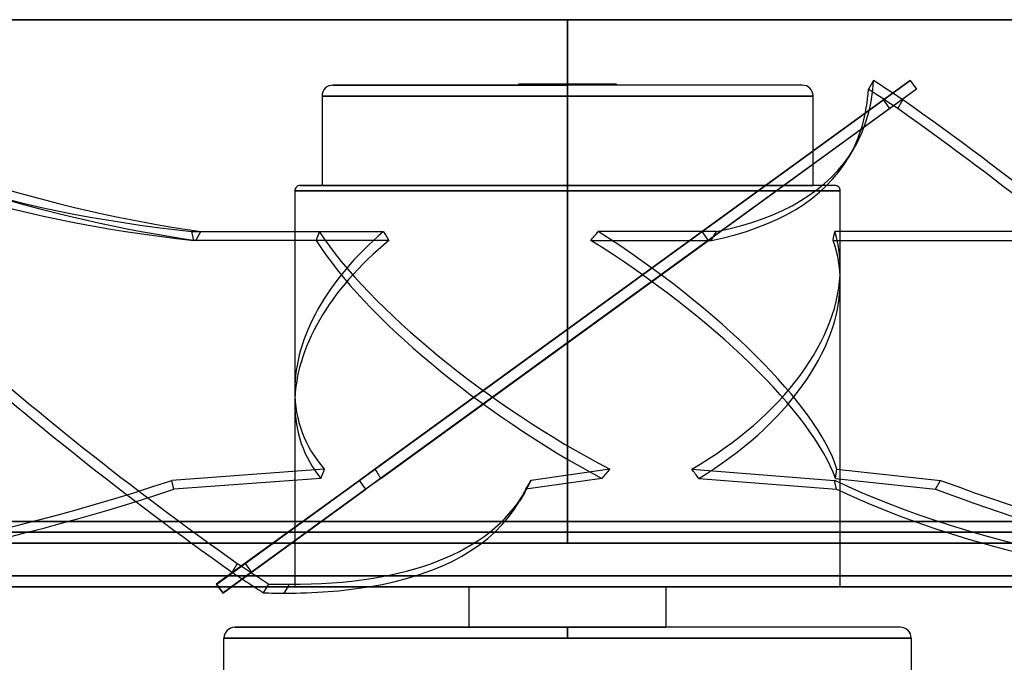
# Model space of a CAD drawing. Header units: millimetres. Extents: x -156 to 156, y -132 to 52.
# Tile 56 of 79: x -50 to 40, y -7 to 52. Entities that reach past the tile are written whole.
import ezdxf

# ---------------------------------------------------------------- set-up
doc = ezdxf.new("R2010")
doc.units = ezdxf.units.MM
doc.layers.add('MAIN-1', color=7, linetype='Continuous')

msp = doc.modelspace()

# ---------------------------------------------------------------- linework, layer by layer
at = {"layer": 'MAIN-1'}
for p, q in [((0, 52), (-101, 52)), ((-101, 52), (0, 52)), ((-100, 52), (0, 52)), ((0, 5), (0, 52)), ((0, 52), (0, 6)), ((0, 52), (0, 4)), ((0, 4), (0, 52)), ((0, 52), (100, 52)), ((0, 52), (101, 52)), ((101, 52), (0, 52)), ((4.5, 46.1), (-4.5, 46.1)), ((-4.5, 46.1), (-4.5, 46)), ((4.5, 46.1), (-4.5, 46.1)), ((4.5, 46), (4.5, 46.1)), ((31.39, 46.424), (12.327, 32.574)), ((28.049, 46.424), (27.574, 45.615)), ((28.955, 44.655), (31.39, 46.424)), ((31.39, 46.424), (31.977, 45.615)), ((0, 46), (-21.5, 46)), ((-21.5, 46), (0, 46)), ((4.5, 46), (-4.5, 46)), ((4.5, 46), (-4.5, 46)), ((0, 45), (0, 46)), ((0, 46), (0, 45)), ((21.5, 46), (0, 46)), ((21.5, 46), (0, 46)), ((31.977, 45.615), (12.915, 31.765)), ((31.977, 45.615), (29.542, 43.846)), ((-29.542, 2.154), (28.955, 44.655)), ((0, 45), (-22.5, 45)), ((-22.5, 45), (0, 45)), ((-22.5, 45), (-22.5, 36.8)), ((22.5, 45), (0, 45)), ((0, 45), (22.5, 45)), ((22.5, 36.8), (22.5, 45)), ((29.542, 43.846), (28.955, 44.655)), ((30.272, 43.846), (30.747, 44.655)), ((29.542, 43.846), (-28.955, 1.345)), ((26.247, 40.197), (25.772, 39.388)), ((-25, 36.3), (-25, 18.005)), ((0, 36.3), (-25, 36.3)), ((-25, 36.3), (0, 36.3)), ((0, 36.8), (-24.5, 36.8)), ((-24.5, 36.8), (0, 36.8)), ((-22.5, 36.8), (22.5, 36.8)), ((22.5, 36.8), (-22.5, 36.8)), ((0, 36.3), (0, 36.8)), ((0, 36.8), (0, 36.3)), ((24.5, 36.8), (0, 36.8)), ((24.5, 36.8), (0, 36.8)), ((25, 36.3), (0, 36.3)), ((0, 36.3), (25, 36.3)), ((25, 29.231), (25, 36.3)), ((-34.423, 32.574), (-33.602, 32.574)), ((-34.242, 31.765), (-34.423, 32.574)), ((-34.077, 31.765), (-33.602, 32.574)), ((-33.602, 32.574), (-22.757, 32.574)), ((-33.602, 32.574), (-22.757, 32.574)), ((-22.757, 32.574), (-16.876, 32.574)), ((12.327, 32.574), (-17.653, 10.792)), ((13.656, 32.574), (2.812, 32.574)), ((12.915, 31.765), (12.327, 32.574)), ((12.327, 32.574), (12.327, 32.574)), ((12.915, 31.765), (12.327, 32.574)), ((13.181, 31.765), (13.656, 32.574)), ((42.042, 32.574), (24.494, 32.574)), ((-16.367, 31.765), (-34.242, 31.765)), ((-23.03, 31.765), (-34.077, 31.765)), ((-17.117, 9.946), (12.915, 31.765)), ((2.134, 31.765), (13.181, 31.765)), ((12.915, 31.765), (12.915, 31.765)), ((24.349, 31.765), (42.223, 31.765)), ((25, 0), (25, 27.995)), ((-25, 16.769), (-25, 0)), ((-22.291, 10.792), (-36.264, 9.765)), ((-22.619, 9.946), (-36.082, 8.956)), ((-17.653, 10.792), (-19.067, 9.765)), ((-17.117, 9.946), (-18.479, 8.956)), ((3.138, 9.946), (-3.821, 8.956)), ((3.876, 10.792), (-3.345, 9.765)), ((11.381, 10.792), (24.48, 9.765)), ((12.04, 9.946), (24.662, 8.956)), ((24.558, 9.946), (33.721, 8.956)), ((24.687, 10.792), (34.196, 9.765)), ((-36.082, 8.956), (-36.264, 9.765)), ((-19.067, 9.765), (-32.19, 0.23)), ((-18.479, 8.956), (-19.067, 9.765)), ((-3.821, 8.956), (-3.345, 9.765)), ((24.662, 8.956), (24.48, 9.765)), ((33.721, 8.956), (34.196, 9.765)), ((-30.806, 0), (-18.479, 8.956)), ((-3.925, 8.657), (-4.4, 7.848)), ((136, 6), (-136, 6)), ((-136, 6), (136, 6)), ((-135, 6), (135, 6)), ((135, 6), (-135, 6)), ((0, 6), (0, 5)), ((0, 5), (-101, 5)), ((-101, 5), (0, 5)), ((0, 5), (101, 5)), ((101, 5), (0, 5)), ((0, 4), (-100, 4)), ((-100, 4), (0, 4)), ((0, 4), (100, 4)), ((100, 4), (0, 4)), ((-32.152, 0.258), (-29.542, 2.154)), ((-30.272, 2.154), (-30.747, 1.345)), ((-29.542, 2.154), (-28.955, 1.345)), ((-135, 1), (135, 1)), ((-135, 1), (135, 1)), ((105, 1), (-105, 1)), ((-105, 1), (105, 1)), ((-28.955, 1.345), (-31.565, -0.551)), ((-136, 0), (136, 0)), ((-104, 0), (104, 0)), ((104, 0), (-104, 0)), ((-32.19, 0.23), (-32.152, 0.258)), ((-32.19, 0.23), (-32.023, 0)), ((-31.565, -0.551), (-32.152, 0.258)), ((-31.603, -0.579), (-30.806, 0)), ((-27.853, -0.551), (-27.529, 0)), ((-27.529, 0), (-27.377, 0.258)), ((-25.648, 0), (-25.988, -0.579)), ((-25.513, 0.23), (-25.648, 0)), ((-25, 0), (25, 0)), ((25, 0), (-25, 0)), ((9, 0), (-9, 0)), ((-9, 0), (9, 0)), ((9, 0), (9, -3.7)), ((-136, 0), (136, 0)), ((-32.023, 0), (-31.603, -0.579)), ((-31.565, -0.551), (-31.603, -0.579)), ((-9, -3.7), (-9, 0)), ((0, -3.7), (-30.5, -3.7)), ((-30.5, -3.7), (0, -3.7)), ((9, -3.7), (-9, -3.7)), ((-9, -3.7), (9, -3.7)), ((0, -4.7), (0, -3.7)), ((0, -3.7), (0, -4.7)), ((30.5, -3.7), (0, -3.7)), ((30.5, -3.7), (0, -3.7)), ((-31.5, -4.7), (0, -4.7)), ((0, -4.7), (-31.5, -4.7)), ((-31.5, -11.55), (-31.5, -4.7)), ((31.5, -4.7), (0, -4.7)), ((0, -4.7), (31.5, -4.7)), ((31.5, -4.7), (31.5, -11.55))]:
    msp.add_line(p, q, dxfattribs=at)
for centre, radius, start, end in [((-21.5, 45), 1, 89.99998, 180.00002), ((21.5, 45), 1, 0, 89.99998), ((-24.5, 36.3), 0.5, 89.99998, 180.00009), ((24.5, 36.3), 0.5, 359.99989, 89.99998), ((-30.5, -4.7), 1, 89.99998, 180.00002), ((30.5, -4.7), 1, 0, 89.99998)]:
    msp.add_arc(centre, radius, start, end, dxfattribs=at)
for centre, major_axis, ratio, start_param, end_param in [((-90.875, 92.897), (89.659, -52.7), 0.345492, -1.238505, -0.694014), ((7.248, 92.897), (101.474, 22.782), 0.559017, -2.659816, -2.115325), ((-63.412, 92.897), (89.659, -52.7), 0.345492, 0.000002, 0.175726), ((0.238, 23.405), (-85.348, 50.166), 0.345492, -1.728357, -1.695481), ((-91.35, 92.088), (89.659, -52.7), 0.345492, -1.238505, -0.694014), ((7.43, 92.088), (101.474, 22.782), 0.559017, -2.659816, -2.115325), ((-63.887, 92.088), (89.659, -52.7), 0.345492, 0.000002, 0.175726), ((-0.238, 22.595), (85.348, -50.166), 0.345492, 1.413235, 1.446112), ((17.871, 23.405), (-109.832, 64.558), 0.345492, 0.751677, 1.327136), ((-17.396, 23.405), (-109.832, 64.558), 0.345492, -2.389916, -1.814456), ((17.396, 22.595), (109.832, -64.558), 0.345492, -2.389916, -1.814456), ((-17.871, 22.595), (109.832, -64.558), 0.345492, 0.751677, 1.327136), ((-63.412, 92.897), (89.659, -52.7), 0.345492, -0.368766, 0.000002), ((-63.887, 92.088), (89.659, -52.7), 0.345492, -0.368766, 0.000002), ((0, 23.618), (24.234, 9.684), 0.634095, 2.063658, 2.893433), ((0, 49.54), (22.78, 33.698), 0.305615, 2.290146, 2.317384), ((0, 23.618), (24.483, -16.551), 0.305615, -2.510998, -1.211375), ((0, 49.54), (13.329, -33.355), 0.634095, -1.30334, -1.276101), ((0, 49.54), (22.78, 33.698), 0.305615, -1.909918, -1.882679), ((0, 23.618), (24.483, -16.551), 0.305615, 0.362205, 1.661827), ((0, 49.54), (13.329, -33.355), 0.634095, 0.779782, 0.807021), ((0, 23.618), (24.234, 9.684), 0.634095, -0.24816, -0.046703), ((0, 22.382), (24.234, 9.684), 0.634095, 2.036419, 2.893433), ((0, 22.382), (24.483, -16.551), 0.305615, -2.538236, -1.241227), ((0, 22.382), (24.483, -16.551), 0.305615, 0.392056, 1.689066), ((0, 22.382), (24.234, 9.684), 0.634095, -0.24816, -0.019464), ((0, 23.618), (24.234, 9.684), 0.634095, -1.346325, -0.24816), ((0, 22.382), (24.234, 9.684), 0.634095, -1.316474, -0.24816), ((0, 23.618), (24.234, 9.684), 0.634095, 2.893433, 3.36328), ((0, 22.382), (24.234, 9.684), 0.634095, 2.893433, 3.333429), ((0, -9.807), (7.871, -34.377), 0.69025, -2.360922, -2.33107), ((0, -9.807), (24.876, -34.758), 0.071462, -2.255283, -2.225431), ((0, -9.807), (23.725, 34.376), 0.229289, 1.094356, 1.124208), ((0, -9.807), (16.751, -33.547), 0.553182, 1.904826, 1.934678), ((0, -9.807), (21.415, 33.832), 0.381266, -0.730456, -0.700604), ((-67.365, 61.36), (-101.474, -22.782), 0.559017, 1.188892, 1.754945), ((-93.581, 61.36), (-89.659, 52.7), 0.345492, 3.141486, 3.176256), ((99.47, 61.36), (-101.474, -22.782), 0.559017, 0.622838, 1.188892), ((9.529, 61.36), (-89.659, 52.7), 0.345492, 2.04415, 2.610203), ((-67.183, 60.551), (101.474, 22.782), 0.559017, -1.867485, -1.386648), ((-93.581, 61.36), (-89.659, 52.7), 0.345492, 2.610203, 3.141486), ((-94.057, 60.551), (89.659, -52.7), 0.345492, -0.000106, 0.034664), ((99.652, 60.551), (101.474, 22.782), 0.559017, -2.518754, -2.090398), ((9.053, 60.551), (89.659, -52.7), 0.345492, -1.097443, -0.669087), ((-94.057, 60.551), (89.659, -52.7), 0.345492, -0.393692, -0.000106), ((0.238, 23.405), (-85.348, 50.166), 0.345492, 1.413235, 1.448493), ((-0.238, 22.595), (85.348, -50.166), 0.345492, -1.728357, -1.703399), ((-0.238, 22.595), (85.348, -50.166), 0.345492, -1.703399, -1.6931), ((-93.581, 61.36), (-89.659, 52.7), 0.345492, 2.580195, 2.610203), ((-94.057, 60.551), (89.659, -52.7), 0.345492, -0.53139, -0.393692), ((-94.057, 60.551), (89.659, -52.7), 0.345492, -0.561398, -0.53139)]:
    msp.add_ellipse(centre, major_axis=major_axis, ratio=ratio, start_param=start_param, end_param=end_param, dxfattribs=at)

doc.saveas('drawing.dxf')
